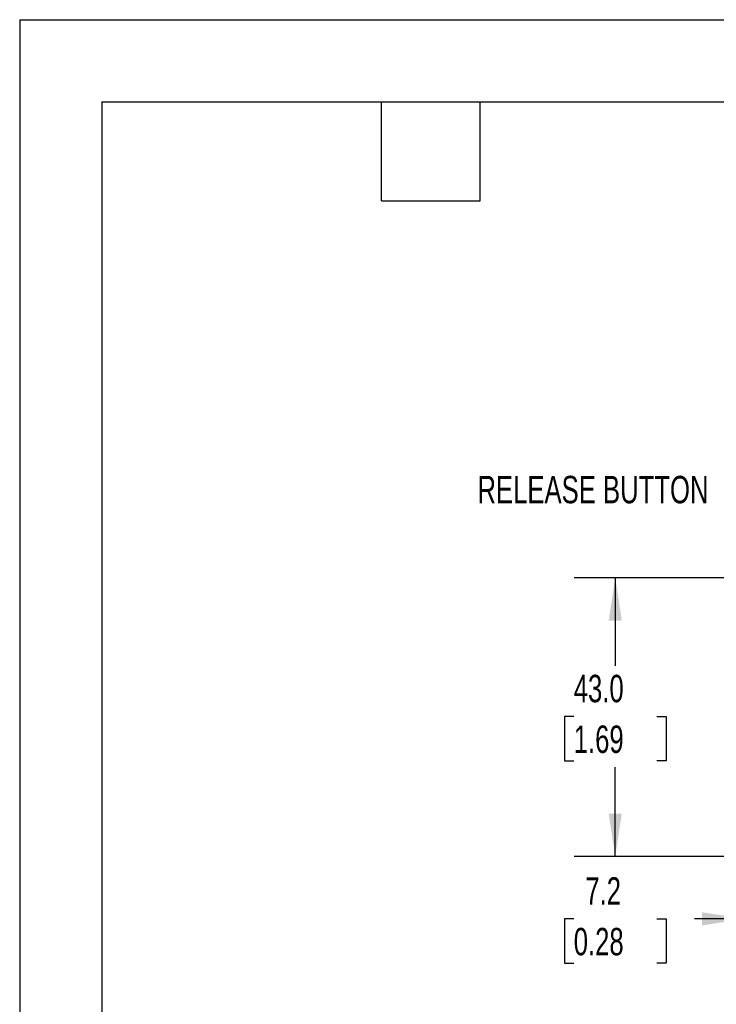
# Model space of a CAD drawing. Header units: millimetres. Extents: x 0 to 559, y 0 to 432.
# Tile 5 of 47: x 0 to 108, y 280 to 432. Entities that reach past the tile are written whole.
import ezdxf

# ---------------------------------------------------------------- set-up
doc = ezdxf.new("R2010")
doc.units = ezdxf.units.MM
doc.header["$LTSCALE"] = 2
doc.layers.add('DIMENSIONS', color=140, linetype='Continuous', lineweight=25)
doc.layers.add('TEXT', color=140, linetype='Continuous', lineweight=25)
doc.styles.add('SLDTEXTSTYLE0', font='TXT', dxfattribs={"width": 0.7})
doc.dimstyles.new('SLDDIMSTYLE2', dxfattribs={"dimtxt": 4.316016, "dimasz": 6.604, "dimexe": 0, "dimexo": 0.0625, "dimgap": 1.079004, "dimtad": 0, "dimtih": 1, "dimtoh": 1, "dimdec": 1, "dimrnd": 1e-09, "dimzin": 12, "dimdsep": 46, "dimtxsty": 'SLDTEXTSTYLE0', "dimsah": 1, "dimcen": 0.09, "dimadec": 0, "dimazin": 3, "dimtfac": 1, "dimtdec": 1, "dimtmove": 0, "dimatfit": 0, "dimfxl": 0, "dimfrac": 2, "dimtolj": 1, "dimtzin": 12, "dimarcsym": 0})
doc.dimstyles.new('SLDDIMSTYLE3', dxfattribs={"dimtxt": 4.316016, "dimasz": 6.604, "dimexe": 0, "dimexo": 0.0625, "dimgap": 1.079004, "dimtad": 0, "dimtih": 1, "dimtoh": 1, "dimdec": 1, "dimrnd": 1e-09, "dimzin": 4, "dimdsep": 46, "dimtxsty": 'SLDTEXTSTYLE0', "dimsah": 1, "dimcen": 0.09, "dimadec": 0, "dimazin": 1, "dimtfac": 1, "dimtdec": 1, "dimtofl": 0, "dimtmove": 0, "dimatfit": 3, "dimfxl": 0, "dimfrac": 2, "dimtolj": 1, "dimtzin": 12, "dimarcsym": 0})

# ---------------------------------------------------------------- blocks, each defined once
blk = doc.blocks.new('_D_9')
at = {"layer": 'DIMENSIONS'}
for p, q in [((111.96, 311.09), (111.96, 286.65)), ((119.18, 302.59), (119.18, 286.65)), ((85.55, 293), (84.1, 293)), ((84.1, 293), (84.1, 286.14)), ((98.37, 293), (99.82, 293)), ((99.82, 293), (99.82, 286.14)), ((111.96, 293), (104.22, 293)), ((119.18, 293), (131.88, 293)), ((84.1, 286.14), (85.55, 286.14)), ((99.82, 286.14), (98.37, 286.14))]:
    blk.add_line(p, q, dxfattribs=at)
for points in [[(111.96, 293), (105.35, 294.01), (105.35, 291.98)], [(119.18, 293), (125.78, 291.98), (125.78, 294.01)]]:
    blk.add_solid(points, dxfattribs=at)
at = {"layer": 'DIMENSIONS', "char_height": 4.233, "attachment_point": 1, "style": 'SLDTEXTSTYLE0'}
for s, insert in [('7.2', (87.34, 299.42)), ('0.28', (85.55, 291.6))]:
    blk.add_mtext(s, dxfattribs=dict(at, insert=insert))
blk = doc.blocks.new('_D_10')
at = {"layer": 'DIMENSIONS'}
for p, q in [((119.14, 345.63), (85.61, 345.63)), ((91.96, 345.63), (91.96, 332.07)), ((85.55, 324.25), (84.1, 324.25)), ((84.1, 324.25), (84.1, 317.39)), ((98.37, 324.25), (99.82, 324.25)), ((99.82, 324.25), (99.82, 317.39)), ((84.1, 317.39), (85.55, 317.39)), ((91.96, 302.63), (91.96, 316.42)), ((99.82, 317.39), (98.37, 317.39)), ((119.14, 302.63), (85.61, 302.63))]:
    blk.add_line(p, q, dxfattribs=at)
for points in [[(91.96, 345.63), (90.94, 339.03), (92.97, 339.03)], [(91.96, 302.63), (92.97, 309.24), (90.94, 309.24)]]:
    blk.add_solid(points, dxfattribs=at)
at = {"layer": 'DIMENSIONS', "char_height": 4.233, "attachment_point": 1, "style": 'SLDTEXTSTYLE0'}
for s, insert in [('43.0', (85.55, 330.67)), ('1.69', (85.55, 322.84))]:
    blk.add_mtext(s, dxfattribs=dict(at, insert=insert))

msp = doc.modelspace()

# ---------------------------------------------------------------- linework, layer by layer
at = {"color": 7, "linetype": 'Continuous'}
for q in [(0.00494, 0.005348), (558.80494, 431.805348)]:
    msp.add_line((0.00494, 431.805348), q, dxfattribs=at)
at = {"layer": 'TEXT'}
for p, q in [((12.7, 419.1), (546.1, 419.1)), ((12.7, 419.1), (12.7, 12.7)), ((55.88, 403.86), (55.88, 419.1)), ((71.12, 403.86), (71.12, 419.1)), ((55.88, 403.86), (71.12, 403.86))]:
    msp.add_line(p, q, dxfattribs=at)

# ---------------------------------------------------------------- texts
at = {"layer": 'DIMENSIONS', "insert": (106.356751, 361.383509), "char_height": 4.23333333, "attachment_point": 3, "style": 'SLDTEXTSTYLE0'}
msp.add_mtext('RELEASE BUTTON', dxfattribs=at)

# ---------------------------------------------------------------- dimensions: what is measured, and where the dimension line sits
at = {"layer": 'DIMENSIONS'}
dim = msp.add_linear_dim(base=(91.957878, 345.634961), p1=(121.677878, 302.634961), p2=(121.677878, 345.634961), angle=90, dimstyle='SLDDIMSTYLE3', dxfattribs=at)
dim.commit()
dim.dimension.update_dxf_attribs({"geometry": '_D_10', "text_midpoint": (91.957878, 324.246606), "dimtype": 160})
dim = msp.add_linear_dim(base=(111.957878, 292.998641), p1=(119.177878, 305.134961), p2=(111.957878, 313.634961), dimstyle='SLDDIMSTYLE2', dxfattribs=at)
dim.commit()
dim.dimension.update_dxf_attribs({"geometry": '_D_9', "text_midpoint": (91.957878, 292.998641), "dimtype": 160})

doc.saveas('drawing.dxf')
